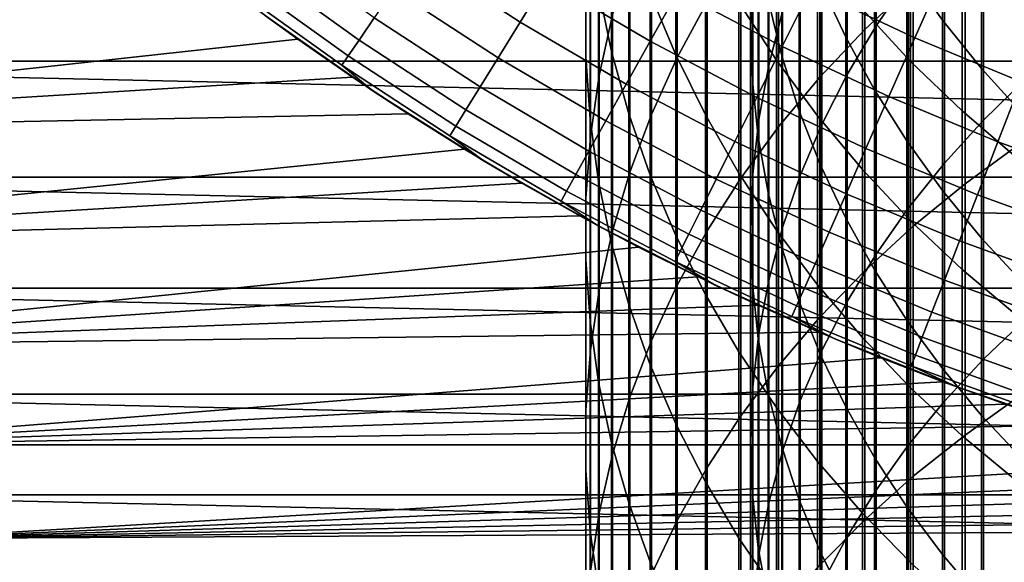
# Model space of a CAD drawing. Header units: metres. Extents: x -28 to 70, y -218 to 28.
# Tile 197 of 256: x -14.95 to -7.2, y -22.03 to -17.77. Entities that reach past the tile are written whole.
import ezdxf

# ---------------------------------------------------------------- set-up
doc = ezdxf.new("R2010")
doc.units = ezdxf.units.M
doc.layers.add('solid_10_261_432_XXX', color=7, linetype='CONTINUOUS')

msp = doc.modelspace()

# ---------------------------------------------------------------- linework, layer by layer
at = {"layer": 'solid_10_261_432_XXX'}
for points in [[(-8.301037, -16.011906, 451.170563), (-8.301037, -17.845037, 453.459961), (-7.920033, -17.486975, 453.754852), (-7.920033, -15.645853, 451.455475)], [(-7.958051, -15.703905, 447.757416), (-7.958051, -17.443108, 450.05661), (-8.213237, -17.814798, 449.767303), (-8.213237, -16.083427, 447.478455)], [(-9.183583, -15.823447, 440.795288), (-9.183583, -17.370768, 443.093842), (-9.199989, -17.810783, 442.788727), (-9.199989, -16.271702, 440.502441)], [(-9.777374, -16.339087, 447.290558), (-9.777374, -18.065184, 449.572418), (-9.542647, -17.6292, 449.911774), (-9.542647, -15.893917, 447.617737)], [(-10.496152, -16.521317, 440.339355), (-10.496152, -18.055809, 442.618835), (-10.495243, -17.562515, 442.960876), (-10.495243, -16.018787, 440.667664)], [(-8.65491, -16.394541, 450.872742), (-8.65491, -18.219322, 453.151733), (-8.301037, -17.845037, 453.459961), (-8.301037, -16.011906, 451.170563)], [(-10.293597, -16.572962, 437.082397), (-10.293597, -18.017693, 439.361725), (-10.395164, -17.522406, 439.685303), (-10.395164, -16.068949, 437.392212)], [(-10.390635, -16.580086, 443.64209), (-10.390635, -18.205559, 445.918701), (-10.287278, -17.729101, 446.26889), (-10.287278, -16.094158, 443.979004)], [(-8.948297, -16.065844, 443.998657), (-8.948297, -17.701338, 446.289307), (-9.057523, -18.123913, 445.978699), (-9.057523, -16.496817, 443.699829)], [(-8.213237, -16.083427, 447.478455), (-8.213237, -17.814798, 449.767303), (-8.440577, -18.19758, 449.469391), (-8.440577, -16.474272, 447.191193)], [(-7.971979, -16.091272, 431.209137), (-7.971979, -17.37435, 433.503937), (-7.69119, -17.769438, 433.275848), (-7.69119, -16.492495, 430.992004)], [(20.709469, -18.093311, -5), (-21.500359, -17.145975, -5), (-22.247959, -16.164106, -5), (21.500359, -17.145975, -5)], [(-9.062361, -16.158726, 437.337036), (-9.062361, -17.610628, 439.627655), (-8.954721, -18.049946, 439.340637), (-8.954721, -16.605785, 437.062225)], [(-8.648828, -16.11377, 434.23175), (-8.648828, -17.480125, 436.52478), (-8.451611, -17.90444, 436.263947), (-8.451611, -16.545111, 433.982697)], [(-9.788918, -16.686884, 433.900848), (-9.788918, -18.043905, 436.178223), (-9.989978, -17.562057, 436.474426), (-9.989978, -16.197058, 434.183655)], [(-9.980146, -16.794338, 446.955933), (-9.980146, -18.511042, 449.225403), (-9.777374, -18.065184, 449.572418), (-9.777374, -16.339087, 447.290558)], [(-9.199989, -16.271702, 440.502441), (-9.199989, -17.810783, 442.788727), (-9.185204, -18.250835, 442.483612), (-9.185204, -16.719995, 440.209534)], [(-8.996925, -16.813602, 430.818237), (-8.996925, -18.085636, 433.093292), (-9.291579, -17.632719, 433.354767), (-9.291579, -16.353653, 431.067139)], [(-8.980496, -16.792511, 450.562988), (-8.980496, -18.608604, 452.831116), (-8.65491, -18.219322, 453.151733), (-8.65491, -16.394541, 450.872742)], [(-7.034518, -16.406967, 450.863068), (-7.034518, -18.231478, 453.141724), (-7.367691, -18.555281, 452.875031), (-7.367691, -16.737997, 450.605408)], [(-9.057523, -16.496817, 443.699829), (-9.057523, -18.123913, 445.978699), (-9.136041, -18.550896, 445.664886), (-9.136041, -16.932283, 443.397858)], [(-8.440577, -16.474272, 447.191193), (-8.440577, -18.19758, 449.469391), (-8.639299, -18.590155, 449.163818), (-8.639299, -16.875116, 446.896576)], [(-7.940866, -16.904085, 427.85144), (-7.940866, -18.094337, 430.125122), (-8.320464, -17.685369, 430.346436), (-8.320464, -16.489176, 428.061401)], [(-7.69119, -16.492495, 430.992004), (-7.69119, -17.769438, 433.275848), (-7.384325, -18.149702, 433.056305), (-7.384325, -16.878664, 430.78302)], [(-10.462755, -17.023071, 440.011536), (-10.462755, -18.54834, 442.277313), (-10.496152, -18.055809, 442.618835), (-10.496152, -16.521317, 440.339355)], [(-10.158388, -17.071207, 436.776154), (-10.158388, -18.507309, 439.04184), (-10.293597, -18.017693, 439.361725), (-10.293597, -16.572962, 437.082397)], [(-8.451611, -16.545111, 433.982697), (-8.451611, -17.90444, 436.263947), (-8.225739, -18.318258, 436.009583), (-8.225739, -16.96578, 433.739838)], [(-10.460032, -17.070072, 443.302338), (-10.460032, -18.685999, 445.565582), (-10.390635, -18.205559, 445.918701), (-10.390635, -16.580086, 443.64209)], [(-8.954721, -16.605785, 437.062225), (-8.954721, -18.049946, 439.340637), (-8.816721, -18.483274, 439.057526), (-8.816721, -17.046749, 436.791168)], [(-9.555864, -17.16596, 433.624268), (-9.555864, -18.515177, 435.888519), (-9.788918, -18.043905, 436.178223), (-9.788918, -16.686884, 433.900848)], [(-9.185204, -16.719995, 440.209534), (-9.185204, -18.250835, 442.483612), (-9.139276, -18.689436, 442.179504), (-9.139276, -17.166809, 439.917633)], [(-10.150299, -17.258181, 446.615021), (-10.150299, -18.965315, 448.871826), (-9.980146, -18.511042, 449.225403), (-9.980146, -16.794338, 446.955933)], [(-9.276731, -17.204512, 450.24231), (-9.276731, -19.011614, 452.499237), (-8.980496, -18.608604, 452.831116), (-8.980496, -16.792511, 450.562988)], [(-7.367691, -16.737997, 450.605408), (-7.367691, -18.555281, 452.875031), (-7.675883, -18.893505, 452.596497), (-7.675883, -17.083767, 450.336304)], [(-8.672868, -17.257992, 430.577728), (-8.672868, -18.52323, 432.840637), (-8.996925, -18.085636, 433.093292), (-8.996925, -16.813602, 430.818237)], [(-8.639299, -16.875116, 446.896576), (-8.639299, -18.590155, 449.163818), (-8.80873, -18.99119, 448.851685), (-8.80873, -17.284601, 446.595612)], [(-7.513144, -17.146303, 454.035431), (-7.513144, -19.057945, 456.292511), (-7.0817, -18.743212, 456.566589), (-7.0817, -16.824137, 454.300751)], [(-7.384325, -16.878664, 430.78302), (-7.384325, -18.149702, 433.056305), (-7.052423, -18.513855, 432.846039), (-7.052423, -17.24847, 430.582886)], [(-11.821695, -17.257547, 152.1147), (-11.012068, -17.785101, 152.1147), (-10.807315, -17.454412, 153.591949), (-11.601888, -16.936668, 153.591949)], [(-9.136041, -16.932283, 443.397858), (-9.136041, -18.550896, 445.664886), (-9.183583, -18.980835, 445.348877), (-9.183583, -17.370768, 443.093842)], [(-7.535316, -17.298964, 427.651611), (-7.535316, -18.483559, 429.91449), (-7.940866, -18.094337, 430.125122), (-7.940866, -16.904085, 427.85144)], [(-10.395164, -17.522406, 439.685303), (-10.395164, -19.038496, 441.937469), (-10.462755, -18.54834, 442.277313), (-10.462755, -17.023071, 440.011536)], [(-8.726345, -17.524864, 156.494385), (-7.907675, -17.909178, 156.494385), (-7.68082, -17.395399, 157.914993), (-8.476005, -17.022112, 157.914993)], [(-8.225739, -16.96578, 433.739838), (-8.225739, -18.318258, 436.009583), (-7.971979, -18.720173, 435.762512), (-7.971979, -17.37435, 433.503937)], [(-12.761247, -17.920673), (-13.014588, -17.737545, 143.052673), (-13.831683, -17.108027, 143.052673), (-13.184099, -17.611914)], [(-10.807315, -17.454412, 153.591949), (-9.989677, -17.934908, 153.591949), (-9.772048, -17.544186, 155.052612), (-10.571872, -17.07416, 155.052612)], [(-10.495243, -17.562515, 442.960876), (-10.495243, -19.168848, 445.210693), (-10.460032, -18.685999, 445.565582), (-10.460032, -17.070072, 443.302338)], [(-9.989978, -17.562057, 436.474426), (-9.989978, -18.989658, 438.726685), (-10.158388, -18.507309, 439.04184), (-10.158388, -17.071207, 436.776154)], [(-9.772048, -17.544186, 155.052612), (-8.951369, -17.976774, 155.052612), (-8.726345, -17.524864, 156.494385), (-9.526393, -17.103151, 156.494385)], [(-8.816721, -17.046749, 436.791168), (-8.816721, -18.483274, 439.057526), (-8.648828, -18.909145, 438.779297), (-8.648828, -17.480125, 436.52478)], [(-7.675883, -17.083767, 450.336304), (-7.675883, -18.893505, 452.596497), (-7.958051, -19.245003, 452.307007), (-7.958051, -17.443108, 450.05661)], [(20.709469, -18.093311, -5), (-20.709469, -18.093311, -5), (-21.500359, -17.145975, -5)], [(-13.095072, -17.340677, 147.606766), (-12.280247, -17.92695, 147.606766), (-12.161142, -17.753078, 149.119751), (-12.968064, -17.172493, 149.119751)], [(-9.291579, -17.632719, 433.354767), (-9.291579, -18.974333, 435.606293), (-9.555864, -18.515177, 435.888519), (-9.555864, -17.16596, 433.624268)], [(-9.139276, -17.166809, 439.917633), (-9.139276, -18.689436, 442.179504), (-9.062361, -19.125097, 441.877411), (-9.062361, -17.610628, 439.627655)], [(-7.920033, -17.486975, 453.754852), (-7.920033, -19.390757, 456.002655), (-7.513144, -19.057945, 456.292511), (-7.513144, -17.146303, 454.035431)], [(-12.008211, -17.529827, 150.623184), (-11.18581, -18.065704, 150.623184), (-11.012068, -17.785101, 152.1147), (-11.821695, -17.257547, 152.1147)], [(-10.287278, -17.729101, 446.26889), (-10.287278, -19.426519, 448.512848), (-10.150299, -18.965315, 448.871826), (-10.150299, -17.258181, 446.615021)], [(-9.542647, -17.6292, 449.911774), (-9.542647, -19.427032, 452.157104), (-9.276731, -19.011614, 452.499237), (-9.276731, -17.204512, 450.24231)], [(-8.320464, -17.685369, 430.346436), (-8.320464, -18.944073, 432.597656), (-8.672868, -18.52323, 432.840637), (-8.672868, -17.257992, 430.577728)], [(-13.185809, -17.460835, 146.086594), (-12.365338, -18.051168, 146.086594), (-12.280247, -17.92695, 147.606766), (-13.095072, -17.340677, 147.606766)], [(-8.80873, -17.284601, 446.595612), (-8.80873, -18.99119, 448.851685), (-8.948297, -19.39933, 448.534027), (-8.948297, -17.701338, 446.289307)], [(-7.105137, -17.672516, 427.462585), (-7.105137, -18.851761, 429.71524), (-7.535316, -18.483559, 429.91449), (-7.535316, -17.298964, 427.651611)], [(-9.183583, -17.370768, 443.093842), (-9.183583, -18.980835, 445.348877), (-9.199989, -19.412277, 445.031769), (-9.199989, -17.810783, 442.788727)], [(-7.971979, -17.37435, 433.503937), (-7.971979, -18.720173, 435.762512), (-7.69119, -19.108826, 435.523621), (-7.69119, -17.769438, 433.275848)], [(-7.907675, -17.909178, 156.494385), (-7.07213, -18.255272, 156.494385), (-6.869245, -17.731565, 157.914993), (-7.68082, -17.395399, 157.914993)], [(-13.240134, -17.53277, 144.561661), (-12.416283, -18.125538, 144.561661), (-12.365338, -18.051168, 146.086594), (-13.185809, -17.460835, 146.086594)], [(-11.012068, -17.785101, 152.1147), (-10.178941, -18.274698, 152.1147), (-9.989677, -17.934908, 153.591949), (-10.807315, -17.454412, 153.591949)], [(-8.648828, -17.480125, 436.52478), (-8.648828, -18.909145, 438.779297), (-8.451611, -19.326113, 438.506866), (-8.451611, -17.90444, 436.263947)], [(-8.301037, -17.845037, 453.459961), (-8.301037, -19.740557, 455.697998), (-7.920033, -19.390757, 456.002655), (-7.920033, -17.486975, 453.754852)], [(-7.958051, -17.443108, 450.05661), (-7.958051, -19.245003, 452.307007), (-8.213237, -19.608582, 452.007568), (-8.213237, -17.814798, 449.767303)], [(-12.168885, -18.328072, 143.052673), (-12.416283, -18.125538, 144.561661), (-13.240134, -17.53277, 144.561661), (-13.014588, -17.737545, 143.052673)], [(-12.161142, -17.753078, 149.119751), (-11.328267, -18.29578, 149.119751), (-11.18581, -18.065704, 150.623184), (-12.008211, -17.529827, 150.623184)], [(-10.496152, -18.055809, 442.618835), (-10.496152, -19.652529, 444.855194), (-10.495243, -19.168848, 445.210693), (-10.495243, -17.562515, 442.960876)], [(-10.293597, -18.017693, 439.361725), (-10.293597, -19.524677, 441.600342), (-10.395164, -19.038496, 441.937469), (-10.395164, -17.522406, 439.685303)], [(-9.788918, -18.043905, 436.178223), (-9.788918, -19.463161, 438.417328), (-9.989978, -18.989658, 438.726685), (-9.989978, -17.562057, 436.474426)], [(-9.989677, -17.934908, 153.591949), (-9.150723, -18.377129, 153.591949), (-8.951369, -17.976774, 155.052612), (-9.772048, -17.544186, 155.052612)], [(-8.951369, -17.976774, 155.052612), (-8.111588, -18.370996, 155.052612), (-7.907675, -17.909178, 156.494385), (-8.726345, -17.524864, 156.494385)], [(-19.515234, -18.658928), (-12.761247, -17.920673), (-13.184099, -17.611914), (-20.332685, -17.764624)], [(-9.777374, -18.065184, 449.572418), (-9.777374, -19.853502, 451.805878), (-9.542647, -19.427032, 452.157104), (-9.542647, -17.6292, 449.911774)], [(-8.996925, -18.085636, 433.093292), (-8.996925, -19.419874, 435.332428), (-9.291579, -18.974333, 435.606293), (-9.291579, -17.632719, 433.354767)], [(-9.062361, -17.610628, 439.627655), (-9.062361, -19.125097, 441.877411), (-8.954721, -19.556339, 441.5784), (-8.954721, -18.049946, 439.340637)], [(-10.390635, -18.205559, 445.918701), (-10.390635, -19.893148, 448.149658), (-10.287278, -19.426519, 448.512848), (-10.287278, -17.729101, 446.26889)], [(-8.948297, -17.701338, 446.289307), (-8.948297, -19.39933, 448.534027), (-9.057523, -19.813187, 448.211914), (-9.057523, -18.123913, 445.978699)], [(-7.940866, -18.094337, 430.125122), (-7.940866, -19.346785, 432.365143), (-8.320464, -18.944073, 432.597656), (-8.320464, -17.685369, 430.346436)], [(-11.894093, -18.507582), (-12.168885, -18.328072, 143.052673), (-13.014588, -17.737545, 143.052673), (-12.331179, -18.219276)], [(-12.761247, -17.920673), (-12.331179, -18.219276), (-13.014588, -17.737545, 143.052673)], [(-12.280247, -17.92695, 147.606766), (-11.439215, -18.474966, 147.606766), (-11.328267, -18.29578, 149.119751), (-12.161142, -17.753078, 149.119751)], [(-11.18581, -18.065704, 150.623184), (-10.339538, -18.563026, 150.623184), (-10.178941, -18.274698, 152.1147), (-11.012068, -17.785101, 152.1147)], [(-9.199989, -17.810783, 442.788727), (-9.199989, -19.412277, 445.031769), (-9.185204, -19.843756, 444.71463), (-9.185204, -18.250835, 442.483612)], [(-7.69119, -17.769438, 433.275848), (-7.69119, -19.108826, 435.523621), (-7.384325, -19.482897, 435.293671), (-7.384325, -18.149702, 433.056305)], [(-8.65491, -18.219322, 453.151733), (-8.65491, -20.106207, 455.379578), (-8.301037, -19.740557, 455.697998), (-8.301037, -17.845037, 453.459961)], [(-8.213237, -17.814798, 449.767303), (-8.213237, -19.608582, 452.007568), (-8.440577, -19.983007, 451.699219), (-8.440577, -18.19758, 449.469391)], [(-19.515234, -18.658928), (-12.331179, -18.219276), (-12.761247, -17.920673)], [(-12.365338, -18.051168, 146.086594), (-11.518478, -18.602982, 146.086594), (-11.439215, -18.474966, 147.606766), (-12.280247, -17.92695, 147.606766)], [(-10.178941, -18.274698, 152.1147), (-9.324091, -18.725298, 152.1147), (-9.150723, -18.377129, 153.591949), (-9.989677, -17.934908, 153.591949)], [(-8.451611, -17.90444, 436.263947), (-8.451611, -19.326113, 438.506866), (-8.225739, -19.732763, 438.241211), (-8.225739, -18.318258, 436.009583)], [(-8.111588, -18.370996, 155.052612), (-7.254497, -18.726015, 155.052612), (-7.07213, -18.255272, 156.494385), (-7.907675, -17.909178, 156.494385)], [(-10.158388, -18.507309, 439.04184), (-10.158388, -20.005295, 441.26709), (-10.293597, -19.524677, 441.600342), (-10.293597, -18.017693, 439.361725)], [(-9.555864, -18.515177, 435.888519), (-9.555864, -19.926273, 438.114777), (-9.788918, -19.463161, 438.417328), (-9.788918, -18.043905, 436.178223)], [(-9.150723, -18.377129, 153.591949), (-8.292239, -18.780132, 153.591949), (-8.111588, -18.370996, 155.052612), (-8.951369, -17.976774, 155.052612)], [(19.876873, -19.004206, -5), (-19.876873, -19.004206, -5), (-20.709469, -18.093311, -5)], [(20.709469, -18.093311, -5), (19.876873, -19.004206, -5), (-20.709469, -18.093311, -5)], [(-12.416283, -18.125538, 144.561661), (-11.565934, -18.679625, 144.561661), (-11.518478, -18.602982, 146.086594), (-12.365338, -18.051168, 146.086594)], [(-11.328267, -18.29578, 149.119751), (-10.471217, -18.799437, 149.119751), (-10.339538, -18.563026, 150.623184), (-11.18581, -18.065704, 150.623184)], [(-10.462755, -18.54834, 442.277313), (-10.462755, -20.135462, 444.500214), (-10.496152, -19.652529, 444.855194), (-10.496152, -18.055809, 442.618835)], [(-9.980146, -18.511042, 449.225403), (-9.980146, -20.289629, 451.446686), (-9.777374, -19.853502, 451.805878), (-9.777374, -18.065184, 449.572418)], [(-8.672868, -18.52323, 432.840637), (-8.672868, -19.85034, 435.06781), (-8.996925, -19.419874, 435.332428), (-8.996925, -18.085636, 433.093292)], [(-8.954721, -18.049946, 439.340637), (-8.954721, -19.556339, 441.5784), (-8.816721, -19.981703, 441.283447), (-8.816721, -18.483274, 439.057526)], [(-7.535316, -18.483559, 429.91449), (-7.535316, -19.730055, 432.14386), (-7.940866, -19.346785, 432.365143), (-7.940866, -18.094337, 430.125122)], [(-11.296432, -18.878311, 143.052673), (-11.565934, -18.679625, 144.561661), (-12.416283, -18.125538, 144.561661), (-12.168885, -18.328072, 143.052673)], [(-9.057523, -18.123913, 445.978699), (-9.057523, -19.813187, 448.211914), (-9.136041, -20.231358, 447.886414), (-9.136041, -18.550896, 445.664886)], [(-8.440577, -18.19758, 449.469391), (-8.440577, -19.983007, 451.699219), (-8.639299, -20.367014, 451.382965), (-8.639299, -18.590155, 449.163818)], [(-7.384325, -18.149702, 433.056305), (-7.384325, -19.482897, 435.293671), (-7.052423, -19.841118, 435.073486), (-7.052423, -18.513855, 432.846039)], [(-19.515234, -18.658928), (-11.894093, -18.507582), (-12.331179, -18.219276)], [(-10.460032, -18.685999, 445.565582), (-10.460032, -20.363674, 447.783447), (-10.390635, -19.893148, 448.149658), (-10.390635, -18.205559, 445.918701)], [(-10.339538, -18.563026, 150.623184), (-9.471201, -19.020735, 150.623184), (-9.324091, -18.725298, 152.1147), (-10.178941, -18.274698, 152.1147)], [(-9.185204, -18.250835, 442.483612), (-9.185204, -19.843756, 444.71463), (-9.139276, -20.273809, 444.398529), (-9.139276, -18.689436, 442.179504)], [(-8.980496, -18.608604, 452.831116), (-8.980496, -20.486507, 455.04837), (-8.65491, -20.106207, 455.379578), (-8.65491, -18.219322, 453.151733)], [(-7.034518, -18.231478, 453.141724), (-7.034518, -20.11808, 455.369232), (-7.367691, -20.434414, 455.093719), (-7.367691, -18.555281, 452.875031)], [(-7.254497, -18.726015, 155.052612), (-6.381924, -19.041073, 155.052612), (-6.221492, -18.562408, 156.494385), (-7.07213, -18.255272, 156.494385)], [(-11.00001, -19.052553), (-11.296432, -18.878311, 143.052673), (-12.168885, -18.328072, 143.052673), (-11.450283, -18.785393)], [(-11.894093, -18.507582), (-11.450283, -18.785393), (-12.168885, -18.328072, 143.052673)], [(-11.439215, -18.474966, 147.606766), (-10.573771, -18.983557, 147.606766), (-10.471217, -18.799437, 149.119751), (-11.328267, -18.29578, 149.119751)], [(-8.225739, -18.318258, 436.009583), (-8.225739, -19.732763, 438.241211), (-7.971979, -20.12772, 437.983154), (-7.971979, -18.720173, 435.762512)], [(-9.324091, -18.725298, 152.1147), (-8.449343, -19.135937, 152.1147), (-8.292239, -18.780132, 153.591949), (-9.150723, -18.377129, 153.591949)], [(-8.292239, -18.780132, 153.591949), (-7.416059, -19.143057, 153.591949), (-7.254497, -18.726015, 155.052612), (-8.111588, -18.370996, 155.052612)], [(-18.658464, -19.515678), (-11.450283, -18.785393), (-11.894093, -18.507582), (-19.515234, -18.658928)], [(-11.518478, -18.602982, 146.086594), (-10.647038, -19.115095, 146.086594), (-10.573771, -18.983557, 147.606766), (-11.439215, -18.474966, 147.606766)], [(-9.989978, -18.989658, 438.726685), (-9.989978, -20.478777, 440.938782), (-10.158388, -20.005295, 441.26709), (-10.158388, -18.507309, 439.04184)], [(-10.150299, -18.965315, 448.871826), (-10.150299, -20.733986, 451.08075), (-9.980146, -20.289629, 451.446686), (-9.980146, -18.511042, 449.225403)], [(-8.816721, -18.483274, 439.057526), (-8.816721, -19.981703, 441.283447), (-8.648828, -20.399744, 440.993591), (-8.648828, -18.909145, 438.779297)], [(-7.105137, -18.851761, 429.71524), (-7.105137, -20.092627, 431.93454), (-7.535316, -19.730055, 432.14386), (-7.535316, -18.483559, 429.91449)], [(-10.471217, -18.799437, 149.119751), (-9.591822, -19.262974, 149.119751), (-9.471201, -19.020735, 150.623184), (-10.339538, -18.563026, 150.623184)], [(-10.395164, -19.038496, 441.937469), (-10.395164, -20.616068, 444.146973), (-10.462755, -20.135462, 444.500214), (-10.462755, -18.54834, 442.277313)], [(-9.291579, -18.974333, 435.606293), (-9.291579, -20.377478, 437.819977), (-9.555864, -19.926273, 438.114777), (-9.555864, -18.515177, 435.888519)], [(-9.136041, -18.550896, 445.664886), (-9.136041, -20.231358, 447.886414), (-9.183583, -20.652428, 447.558685), (-9.183583, -18.980835, 445.348877)], [(-8.320464, -18.944073, 432.597656), (-8.320464, -20.264326, 434.813324), (-8.672868, -19.85034, 435.06781), (-8.672868, -18.52323, 432.840637)], [(-7.367691, -18.555281, 452.875031), (-7.367691, -20.434414, 455.093719), (-7.675883, -20.764835, 454.805969), (-7.675883, -18.893505, 452.596497)], [(-11.565934, -18.679625, 144.561661), (-10.690903, -19.193848, 144.561661), (-10.647038, -19.115095, 146.086594), (-11.518478, -18.602982, 146.086594)], [(-9.276731, -19.011614, 452.499237), (-9.276731, -20.880219, 454.705475), (-8.980496, -20.486507, 455.04837), (-8.980496, -18.608604, 452.831116)], [(-8.639299, -18.590155, 449.163818), (-8.639299, -20.367014, 451.382965), (-8.80873, -20.759296, 451.059906), (-8.80873, -18.99119, 448.851685)], [(-10.399147, -19.387051, 143.052673), (-10.690903, -19.193848, 144.561661), (-11.565934, -18.679625, 144.561661), (-11.296432, -18.878311, 143.052673)], [(-10.495243, -19.168848, 445.210693), (-10.495243, -20.836561, 447.415375), (-10.460032, -20.363674, 447.783447), (-10.460032, -18.685999, 445.565582)], [(-9.471201, -19.020735, 150.623184), (-8.582651, -19.437853, 150.623184), (-8.449343, -19.135937, 152.1147), (-9.324091, -18.725298, 152.1147)], [(-9.139276, -18.689436, 442.179504), (-9.139276, -20.273809, 444.398529), (-9.062361, -20.700981, 444.084564), (-9.062361, -19.125097, 441.877411)], [(-7.971979, -18.720173, 435.762512), (-7.971979, -20.12772, 437.983154), (-7.69119, -20.509642, 437.733643), (-7.69119, -19.108826, 435.523621)], [(-7.513144, -19.057945, 456.292511), (-7.513144, -21.031052, 458.496033), (-7.0817, -20.723991, 458.778717), (-7.0817, -18.743212, 456.566589)], [(-7.416059, -19.143057, 153.591949), (-6.524054, -19.46513, 153.591949), (-6.381924, -19.041073, 155.052612), (-7.254497, -18.726015, 155.052612)], [(-18.658464, -19.515678), (-11.00001, -19.052553), (-11.450283, -18.785393)], [(-10.573771, -18.983557, 147.606766), (-9.685762, -19.451633, 147.606766), (-9.591822, -19.262974, 149.119751), (-10.471217, -18.799437, 149.119751)], [(-8.449343, -19.135937, 152.1147), (-7.556563, -19.505737, 152.1147), (-7.416059, -19.143057, 153.591949), (-8.292239, -18.780132, 153.591949)], [(-10.080972, -19.554386), (-10.399147, -19.387051, 143.052673), (-11.296432, -18.878311, 143.052673), (-10.543481, -19.308937)], [(-11.00001, -19.052553), (-10.543481, -19.308937), (-11.296432, -18.878311, 143.052673)], [(-7.675883, -18.893505, 452.596497), (-7.675883, -20.764835, 454.805969), (-7.958051, -21.108221, 454.506897), (-7.958051, -19.245003, 452.307007)], [(-10.287278, -19.426519, 448.512848), (-10.287278, -21.185125, 450.709198), (-10.150299, -20.733986, 451.08075), (-10.150299, -18.965315, 448.871826)], [(-8.996925, -19.419874, 435.332428), (-8.996925, -20.815302, 437.533936), (-9.291579, -20.377478, 437.819977), (-9.291579, -18.974333, 435.606293)], [(-8.648828, -18.909145, 438.779297), (-8.648828, -20.399744, 440.993591), (-8.451611, -20.809048, 440.709778), (-8.451611, -19.326113, 438.506866)], [(-7.940866, -19.346785, 432.365143), (-7.940866, -20.66048, 434.569824), (-8.320464, -20.264326, 434.813324), (-8.320464, -18.944073, 432.597656)], [(19.004232, -19.87685, -5), (-19.004232, -19.87685, -5), (-19.876873, -19.004206, -5)], [(19.876873, -19.004206, -5), (19.004232, -19.87685, -5), (-19.876873, -19.004206, -5)], [(-18.658464, -19.515678), (-10.543481, -19.308937), (-11.00001, -19.052553)], [(-10.647038, -19.115095, 146.086594), (-9.752876, -19.586416, 146.086594), (-9.685762, -19.451633, 147.606766), (-10.573771, -18.983557, 147.606766)], [(-10.293597, -19.524677, 441.600342), (-10.293597, -21.092775, 443.7966), (-10.395164, -20.616068, 444.146973), (-10.395164, -19.038496, 441.937469)], [(-9.788918, -19.463161, 438.417328), (-9.788918, -20.943577, 440.616516), (-9.989978, -20.478777, 440.938782), (-9.989978, -18.989658, 438.726685)], [(-9.591822, -19.262974, 149.119751), (-8.691956, -19.685404, 149.119751), (-8.582651, -19.437853, 150.623184), (-9.471201, -19.020735, 150.623184)], [(-9.542647, -19.427032, 452.157104), (-9.542647, -21.286051, 454.352051), (-9.276731, -20.880219, 454.705475), (-9.276731, -19.011614, 452.499237)], [(-9.183583, -18.980835, 445.348877), (-9.183583, -20.652428, 447.558685), (-9.199989, -21.074966, 447.229828), (-9.199989, -19.412277, 445.031769)], [(-8.80873, -18.99119, 448.851685), (-8.80873, -20.759296, 451.059906), (-8.948297, -21.158527, 450.73111), (-8.948297, -19.39933, 448.534027)], [(-10.690903, -19.193848, 144.561661), (-9.793057, -19.66711, 144.561661), (-9.752876, -19.586416, 146.086594), (-10.647038, -19.115095, 146.086594)], [(-9.062361, -19.125097, 441.877411), (-9.062361, -20.700981, 444.084564), (-8.954721, -21.123819, 443.773773), (-8.954721, -19.556339, 441.5784)], [(-7.920033, -19.390757, 456.002655), (-7.920033, -21.355751, 458.197144), (-7.513144, -21.031052, 458.496033), (-7.513144, -19.057945, 456.292511)], [(-7.69119, -19.108826, 435.523621), (-7.69119, -20.509642, 437.733643), (-7.384325, -20.877234, 437.493469), (-7.384325, -19.482897, 435.293671)], [(-9.479002, -19.853174, 143.052673), (-9.793057, -19.66711, 144.561661), (-10.690903, -19.193848, 144.561661), (-10.399147, -19.387051, 143.052673)], [(-10.496152, -19.652529, 444.855194), (-10.496152, -21.310263, 447.046692), (-10.495243, -20.836561, 447.415375), (-10.495243, -19.168848, 445.210693)], [(-8.582651, -19.437853, 150.623184), (-7.675786, -19.813488, 150.623184), (-7.556563, -19.505737, 152.1147), (-8.449343, -19.135937, 152.1147)], [(-7.556563, -19.505737, 152.1147), (-6.647658, -19.833914, 152.1147), (-6.524054, -19.46513, 153.591949), (-7.416059, -19.143057, 153.591949)], [(-9.685762, -19.451633, 147.606766), (-8.777083, -19.878201, 147.606766), (-8.691956, -19.685404, 149.119751), (-9.591822, -19.262974, 149.119751)], [(-7.958051, -19.245003, 452.307007), (-7.958051, -21.108221, 454.506897), (-8.213237, -21.463411, 454.197571), (-8.213237, -19.608582, 452.007568)], [(-17.764107, -20.333138), (-10.080972, -19.554386), (-10.543481, -19.308937), (-18.658464, -19.515678)], [(-8.451611, -19.326113, 438.506866), (-8.451611, -20.809048, 440.709778), (-8.225739, -21.208223, 440.433014), (-8.225739, -19.732763, 438.241211)], [(-7.535316, -19.730055, 432.14386), (-7.535316, -21.037508, 434.338074), (-7.940866, -20.66048, 434.569824), (-7.940866, -19.346785, 432.365143)], [(-9.139139, -20.0119), (-9.479002, -19.853174, 143.052673), (-10.399147, -19.387051, 143.052673), (-9.612785, -19.788742)], [(-10.080972, -19.554386), (-9.612785, -19.788742), (-10.399147, -19.387051, 143.052673)], [(-10.390635, -19.893148, 448.149658), (-10.390635, -21.641567, 450.333282), (-10.287278, -21.185125, 450.709198), (-10.287278, -19.426519, 448.512848)], [(-9.777374, -19.853502, 451.805878), (-9.777374, -21.702681, 453.989197), (-9.542647, -21.286051, 454.352051), (-9.542647, -19.427032, 452.157104)], [(-9.199989, -19.412277, 445.031769), (-9.199989, -21.074966, 447.229828), (-9.185204, -21.497543, 446.900909), (-9.185204, -19.843756, 444.71463)], [(-8.948297, -19.39933, 448.534027), (-8.948297, -21.158527, 450.73111), (-9.057523, -21.563351, 450.397705), (-9.057523, -19.813187, 448.211914)], [(-8.672868, -19.85034, 435.06781), (-8.672868, -21.238314, 437.257568), (-8.996925, -20.815302, 437.533936), (-8.996925, -19.419874, 435.332428)], [(-8.691956, -19.685404, 149.119751), (-7.773541, -20.065823, 149.119751), (-7.675786, -19.813488, 150.623184), (-8.582651, -19.437853, 150.623184)], [(-8.301037, -19.740557, 455.697998), (-8.301037, -21.697025, 457.882965), (-7.920033, -21.355751, 458.197144), (-7.920033, -19.390757, 456.002655)], [(-9.555864, -19.926273, 438.114777), (-9.555864, -21.398176, 440.3013), (-9.788918, -20.943577, 440.616516), (-9.788918, -19.463161, 438.417328)], [(-9.752876, -19.586416, 146.086594), (-8.837901, -20.015938, 146.086594), (-8.777083, -19.878201, 147.606766), (-9.685762, -19.451633, 147.606766)], [(-7.675786, -19.813488, 150.623184), (-6.752541, -20.146841, 150.623184), (-6.647658, -19.833914, 152.1147), (-7.556563, -19.505737, 152.1147)], [(-7.384325, -19.482897, 435.293671), (-7.384325, -20.877234, 437.493469), (-7.052423, -21.229252, 437.263489), (-7.052423, -19.841118, 435.073486)], [(-17.764107, -20.333138), (-9.612785, -19.788742), (-10.080972, -19.554386)], [(-10.158388, -20.005295, 441.26709), (-10.158388, -21.564028, 443.450226), (-10.293597, -21.092775, 443.7966), (-10.293597, -19.524677, 441.600342)], [(-9.793057, -19.66711, 144.561661), (-8.874312, -20.098402, 144.561661), (-8.837901, -20.015938, 146.086594), (-9.752876, -19.586416, 146.086594)], [(-8.954721, -19.556339, 441.5784), (-8.954721, -21.123819, 443.773773), (-8.816721, -21.540895, 443.467224), (-8.816721, -19.981703, 441.283447)], [(-10.462755, -20.135462, 444.500214), (-10.462755, -21.783232, 446.678558), (-10.496152, -21.310263, 447.046692), (-10.496152, -19.652529, 444.855194)], [(-8.538021, -20.275656, 143.052673), (-8.874312, -20.098402, 144.561661), (-9.793057, -19.66711, 144.561661), (-9.479002, -19.853174, 143.052673)], [(-8.213237, -19.608582, 452.007568), (-8.213237, -21.463411, 454.197571), (-8.440577, -21.829199, 453.878998), (-8.440577, -19.983007, 451.699219)], [(-8.777083, -19.878201, 147.606766), (-7.849674, -20.262346, 147.606766), (-7.773541, -20.065823, 149.119751), (-8.691956, -19.685404, 149.119751)], [(-8.65491, -20.106207, 455.379578), (-8.65491, -22.053761, 457.554565), (-8.301037, -21.697025, 457.882965), (-8.301037, -19.740557, 455.697998)], [(-8.225739, -19.732763, 438.241211), (-8.225739, -21.208223, 440.433014), (-7.971979, -21.595919, 440.164185), (-7.971979, -20.12772, 437.983154)], [(-7.105137, -20.092627, 431.93454), (-7.105137, -21.394175, 434.118835), (-7.535316, -21.037508, 434.338074), (-7.535316, -19.730055, 432.14386)], [(-17.764107, -20.333138), (-9.139139, -20.0119), (-9.612785, -19.788742)], [(-9.057523, -19.813187, 448.211914), (-9.057523, -21.563351, 450.397705), (-9.136041, -21.972397, 450.060822), (-9.136041, -20.231358, 447.886414)], [(-7.773541, -20.065823, 149.119751), (-6.838538, -20.403421, 149.119751), (-6.752541, -20.146841, 150.623184), (-7.675786, -19.813488, 150.623184)], [(18.093325, -20.709457, -5), (-18.093325, -20.709457, -5), (-19.004232, -19.87685, -5)], [(19.004232, -19.87685, -5), (18.093325, -20.709457, -5), (-19.004232, -19.87685, -5)], [(-10.460032, -20.363674, 447.783447), (-10.460032, -22.101824, 449.954224), (-10.390635, -21.641567, 450.333282), (-10.390635, -19.893148, 448.149658)], [(-9.980146, -20.289629, 451.446686), (-9.980146, -22.128744, 453.618134), (-9.777374, -21.702681, 453.989197), (-9.777374, -19.853502, 451.805878)], [(-8.176576, -20.424093), (-8.538021, -20.275656, 143.052673), (-9.479002, -19.853174, 143.052673), (-8.660292, -20.223732)], [(-9.139139, -20.0119), (-8.660292, -20.223732), (-9.479002, -19.853174, 143.052673)], [(-9.185204, -19.843756, 444.71463), (-9.185204, -21.497543, 446.900909), (-9.139276, -21.918726, 446.57309), (-9.139276, -20.273809, 444.398529)], [(-8.837901, -20.015938, 146.086594), (-7.904066, -20.402746, 146.086594), (-7.849674, -20.262346, 147.606766), (-8.777083, -19.878201, 147.606766)], [(-8.320464, -20.264326, 434.813324), (-8.320464, -21.645132, 436.991791), (-8.672868, -21.238314, 437.257568), (-8.672868, -19.85034, 435.06781)], [(-9.291579, -20.377478, 437.819977), (-9.291579, -21.841087, 439.994171), (-9.555864, -21.398176, 440.3013), (-9.555864, -19.926273, 438.114777)], [(-8.816721, -19.981703, 441.283447), (-8.816721, -21.540895, 443.467224), (-8.648828, -21.95079, 443.165955), (-8.648828, -20.399744, 440.993591)], [(-17.764107, -20.333138), (-8.660292, -20.223732), (-9.139139, -20.0119)], [(-9.989978, -20.478777, 440.938782), (-9.989978, -22.028284, 443.109009), (-10.158388, -21.564028, 443.450226), (-10.158388, -20.005295, 441.26709)], [(-8.874312, -20.098402, 144.561661), (-7.93663, -20.486803, 144.561661), (-7.904066, -20.402746, 146.086594), (-8.837901, -20.015938, 146.086594)], [(-8.440577, -19.983007, 451.699219), (-8.440577, -21.829199, 453.878998), (-8.639299, -22.204346, 453.552307), (-8.639299, -20.367014, 451.382965)], [(-10.395164, -20.616068, 444.146973), (-10.395164, -22.253922, 446.312195), (-10.462755, -21.783232, 446.678558), (-10.462755, -20.135462, 444.500214)], [(-8.980496, -20.486507, 455.04837), (-8.980496, -22.424791, 457.213013), (-8.65491, -22.053761, 457.554565), (-8.65491, -20.106207, 455.379578)], [(-7.578271, -20.653566, 143.052673), (-7.93663, -20.486803, 144.561661), (-8.874312, -20.098402, 144.561661), (-8.538021, -20.275656, 143.052673)], [(-7.971979, -20.12772, 437.983154), (-7.971979, -21.595919, 440.164185), (-7.69119, -21.970819, 439.904236), (-7.69119, -20.509642, 437.733643)], [(-7.849674, -20.262346, 147.606766), (-6.905513, -20.603251, 147.606766), (-6.838538, -20.403421, 149.119751), (-7.773541, -20.065823, 149.119751)], [(-7.034518, -20.11808, 455.369232), (-7.034518, -22.065346, 457.543915), (-7.367691, -22.373968, 457.259796), (-7.367691, -20.434414, 455.093719)], [(-16.834013, -21.109619), (-8.176576, -20.424093), (-8.660292, -20.223732), (-17.764107, -20.333138)], [(-10.150299, -20.733986, 451.08075), (-10.150299, -22.562851, 453.240082), (-9.980146, -22.128744, 453.618134), (-9.980146, -20.289629, 451.446686)], [(-9.136041, -20.231358, 447.886414), (-9.136041, -21.972397, 450.060822), (-9.183583, -22.384275, 449.721619), (-9.183583, -20.652428, 447.558685)], [(-9.139276, -20.273809, 444.398529), (-9.139276, -21.918726, 446.57309), (-9.062361, -22.337082, 446.247467), (-9.062361, -20.700981, 444.084564)], [(-7.195482, -20.790022), (-7.578271, -20.653566, 143.052673), (-8.538021, -20.275656, 143.052673), (-7.688225, -20.612888)], [(-8.176576, -20.424093), (-7.688225, -20.612888), (-8.538021, -20.275656, 143.052673)], [(-7.940866, -20.66048, 434.569824), (-7.940866, -22.034426, 436.737457), (-8.320464, -21.645132, 436.991791), (-8.320464, -20.264326, 434.813324)], [(-7.904066, -20.402746, 146.086594), (-6.953362, -20.746012, 146.086594), (-6.905513, -20.603251, 147.606766), (-7.849674, -20.262346, 147.606766)], [(-10.495243, -20.836561, 447.415375), (-10.495243, -22.56439, 449.573273), (-10.460032, -22.101824, 449.954224), (-10.460032, -20.363674, 447.783447)], [(-8.639299, -20.367014, 451.382965), (-8.639299, -22.204346, 453.552307), (-8.80873, -22.587578, 453.218536), (-8.80873, -20.759296, 451.059906)], [(-16.834013, -21.109619), (-7.688225, -20.612888), (-8.176576, -20.424093)], [(-8.996925, -20.815302, 437.533936), (-8.996925, -22.270863, 439.696198), (-9.291579, -21.841087, 439.994171), (-9.291579, -20.377478, 437.819977)], [(-8.648828, -20.399744, 440.993591), (-8.648828, -21.95079, 443.165955), (-8.451611, -22.352118, 442.871002), (-8.451611, -20.809048, 440.709778)], [(-7.93663, -20.486803, 144.561661), (-6.98201, -20.831484, 144.561661), (-6.953362, -20.746012, 146.086594), (-7.904066, -20.402746, 146.086594)], [(-7.367691, -20.434414, 455.093719), (-7.367691, -22.373968, 457.259796), (-7.675883, -22.696333, 456.963043), (-7.675883, -20.764835, 454.805969)], [(-9.788918, -20.943577, 440.616516), (-9.788918, -22.484028, 442.774048), (-9.989978, -22.028284, 443.109009), (-9.989978, -20.478777, 440.938782)], [(-9.276731, -20.880219, 454.705475), (-9.276731, -22.808905, 456.859406), (-8.980496, -22.424791, 457.213013), (-8.980496, -20.486507, 455.04837)], [(-6.601862, -20.986076, 143.052673), (-6.98201, -20.831484, 144.561661), (-7.93663, -20.486803, 144.561661), (-7.578271, -20.653566, 143.052673)], [(-7.69119, -20.509642, 437.733643), (-7.69119, -21.970819, 439.904236), (-7.384325, -22.331656, 439.654022), (-7.384325, -20.877234, 437.493469)], [(-16.834013, -21.109619), (-7.195482, -20.790022), (-7.688225, -20.612888)], [(-10.293597, -21.092775, 443.7966), (-10.293597, -22.720795, 445.948822), (-10.395164, -22.253922, 446.312195), (-10.395164, -20.616068, 444.146973)], [(-9.183583, -20.652428, 447.558685), (-9.183583, -22.384275, 449.721619), (-9.199989, -22.797592, 449.381226), (-9.199989, -21.074966, 447.229828)], [(-7.535316, -21.037508, 434.338074), (-7.535316, -22.404924, 436.495392), (-7.940866, -22.034426, 436.737457), (-7.940866, -20.66048, 434.569824)], [(-6.19813, -21.108841), (-6.601862, -20.986076, 143.052673), (-7.578271, -20.653566, 143.052673), (-6.6987, -20.955366)], [(-7.195482, -20.790022), (-6.6987, -20.955366), (-7.578271, -20.653566, 143.052673)], [(17.145966, -21.50037, -5), (-17.145966, -21.50037, -5), (-18.093325, -20.709457, -5)], [(18.093325, -20.709457, -5), (17.145966, -21.50037, -5), (-18.093325, -20.709457, -5)], [(-10.287278, -21.185125, 450.709198), (-10.287278, -23.00358, 452.856232), (-10.150299, -22.562851, 453.240082), (-10.150299, -20.733986, 451.08075)], [(-9.062361, -20.700981, 444.084564), (-9.062361, -22.337082, 446.247467), (-8.954721, -22.751198, 445.92514), (-8.954721, -21.123819, 443.773773)], [(-7.513144, -21.031052, 458.496033), (-7.513144, -23.064127, 460.644379), (-7.0817, -22.764973, 460.935394), (-7.0817, -20.723991, 458.778717)], [(-16.834013, -21.109619), (-6.6987, -20.955366), (-7.195482, -20.790022)], [(-8.672868, -21.238314, 437.257568), (-8.672868, -22.6861, 439.408264), (-8.996925, -22.270863, 439.696198), (-8.996925, -20.815302, 437.533936)], [(-8.80873, -20.759296, 451.059906), (-8.80873, -22.587578, 453.218536), (-8.948297, -22.977596, 452.878876), (-8.948297, -21.158527, 450.73111)], [(-8.451611, -20.809048, 440.709778), (-8.451611, -22.352118, 442.871002), (-8.225739, -22.743517, 442.583313), (-8.225739, -21.208223, 440.433014)], [(-7.675883, -20.764835, 454.805969), (-7.675883, -22.696333, 456.963043), (-7.958051, -23.031349, 456.654633), (-7.958051, -21.108221, 454.506897)], [(-10.496152, -21.310263, 447.046692), (-10.496152, -23.027752, 449.191681), (-10.495243, -22.56439, 449.573273), (-10.495243, -20.836561, 447.415375)], [(-9.542647, -21.286051, 454.352051), (-9.542647, -23.204845, 456.494934), (-9.276731, -22.808905, 456.859406), (-9.276731, -20.880219, 454.705475)], [(-7.384325, -20.877234, 437.493469), (-7.384325, -22.331656, 439.654022), (-7.052423, -22.677202, 439.414429), (-7.052423, -21.229252, 437.263489)], [(-16.834013, -21.109619), (-6.19813, -21.108841), (-6.6987, -20.955366)], [(-9.555864, -21.398176, 440.3013), (-9.555864, -22.929768, 442.446411), (-9.788918, -22.484028, 442.774048), (-9.788918, -20.943577, 440.616516)], [(-7.920033, -21.355751, 458.197144), (-7.920033, -23.380466, 460.336639), (-7.513144, -23.064127, 460.644379), (-7.513144, -21.031052, 458.496033)], [(-7.105137, -21.394175, 434.118835), (-7.105137, -22.755413, 436.266418), (-7.535316, -22.404924, 436.495392), (-7.535316, -21.037508, 434.338074)], [(-15.869986, -21.843615), (-5.69401, -21.25037), (-6.19813, -21.108841), (-16.834013, -21.109619)], [(-10.158388, -21.564028, 443.450226), (-10.158388, -23.182323, 445.5896), (-10.293597, -22.720795, 445.948822), (-10.293597, -21.092775, 443.7966)], [(-9.199989, -21.074966, 447.229828), (-9.199989, -22.797592, 449.381226), (-9.185204, -23.210947, 449.040802), (-9.185204, -21.497543, 446.900909)], [(-8.954721, -21.123819, 443.773773), (-8.954721, -22.751198, 445.92514), (-8.816721, -23.159668, 445.607239), (-8.816721, -21.540895, 443.467224)], [(-7.958051, -21.108221, 454.506897), (-7.958051, -23.031349, 456.654633), (-8.213237, -23.377882, 456.335632), (-8.213237, -21.463411, 454.197571)], [(-10.390635, -21.641567, 450.333282), (-10.390635, -23.449492, 452.467896), (-10.287278, -23.00358, 452.856232), (-10.287278, -21.185125, 450.709198)], [(-8.948297, -21.158527, 450.73111), (-8.948297, -22.977596, 452.878876), (-9.057523, -23.373081, 452.534454), (-9.057523, -21.563351, 450.397705)], [(-8.225739, -21.208223, 440.433014), (-8.225739, -22.743517, 442.583313), (-7.971979, -23.123657, 442.303925), (-7.971979, -21.595919, 440.164185)], [(-15.869986, -21.843615), (-5.186689, -21.379856), (-5.69401, -21.25037)], [(-9.777374, -21.702681, 453.989197), (-9.777374, -23.611319, 456.120728), (-9.542647, -23.204845, 456.494934), (-9.542647, -21.286051, 454.352051)], [(-8.320464, -21.645132, 436.991791), (-8.320464, -23.08544, 439.131378), (-8.672868, -22.6861, 439.408264), (-8.672868, -21.238314, 437.257568)], [(-10.462755, -21.783232, 446.678558), (-10.462755, -23.490398, 448.810638), (-10.496152, -23.027752, 449.191681), (-10.496152, -21.310263, 447.046692)], [(-8.301037, -21.697025, 457.882965), (-8.301037, -23.712955, 460.013184), (-7.920033, -23.380466, 460.336639), (-7.920033, -21.355751, 458.197144)], [(-15.869986, -21.843615), (-4.676449, -21.497229), (-5.186689, -21.379856)], [(-9.291579, -21.841087, 439.994171), (-9.291579, -23.364048, 442.127228), (-9.555864, -22.929768, 442.446411), (-9.555864, -21.398176, 440.3013)], [(16.164074, -22.247982, -5), (-16.164074, -22.247982, -5), (-17.145966, -21.50037, -5)], [(17.145966, -21.50037, -5), (16.164074, -22.247982, -5), (-17.145966, -21.50037, -5)], [(-15.869986, -21.843615), (-4.163525, -21.602432), (-4.676449, -21.497229)], [(-9.185204, -21.497543, 446.900909), (-9.185204, -23.210947, 449.040802), (-9.139276, -23.622934, 448.701508), (-9.139276, -21.918726, 446.57309)], [(-8.213237, -21.463411, 454.197571), (-8.213237, -23.377882, 456.335632), (-8.440577, -23.734753, 456.007111), (-8.440577, -21.829199, 453.878998)], [(-15.869986, -21.843615), (-3.648249, -21.695396), (-4.163525, -21.602432)], [(-9.989978, -22.028284, 443.109009), (-9.989978, -23.637001, 445.235718), (-10.158388, -23.182323, 445.5896), (-10.158388, -21.564028, 443.450226)], [(-9.057523, -21.563351, 450.397705), (-9.057523, -23.373081, 452.534454), (-9.136041, -23.772688, 452.186432), (-9.136041, -21.972397, 450.060822)], [(-8.816721, -21.540895, 443.467224), (-8.816721, -23.159668, 445.607239), (-8.648828, -23.561108, 445.294769), (-8.648828, -21.95079, 443.165955)], [(-7.971979, -21.595919, 440.164185), (-7.971979, -23.123657, 442.303925), (-7.69119, -23.491255, 442.033722), (-7.69119, -21.970819, 439.904236)], [(-10.460032, -22.101824, 449.954224), (-10.460032, -23.89913, 452.076294), (-10.390635, -23.449492, 452.467896), (-10.390635, -21.641567, 450.333282)], [(-7.940866, -22.034426, 436.737457), (-7.940866, -23.467577, 438.866394), (-8.320464, -23.08544, 439.131378), (-8.320464, -21.645132, 436.991791)], [(-15.869986, -21.843615), (-3.130936, -21.77607), (-3.648249, -21.695396)], [(-9.980146, -22.128744, 453.618134), (-9.980146, -24.026997, 455.738068), (-9.777374, -23.611319, 456.120728), (-9.777374, -21.702681, 453.989197)], [(-8.65491, -22.053761, 457.554565), (-8.65491, -24.060507, 459.675079), (-8.301037, -23.712955, 460.013184), (-8.301037, -21.697025, 457.882965)], [(-14.873999, -22.533623), (-2.611826, -21.844412), (-3.130936, -21.77607), (-15.869986, -21.843615)], [(-10.395164, -22.253922, 446.312195), (-10.395164, -23.950815, 448.431458), (-10.462755, -23.490398, 448.810638), (-10.462755, -21.783232, 446.678558)], [(-8.996925, -22.270863, 439.696198), (-8.996925, -23.78545, 441.817505), (-9.291579, -23.364048, 442.127228), (-9.291579, -21.841087, 439.994171)], [(-8.440577, -21.829199, 453.878998), (-8.440577, -23.734753, 456.007111), (-8.639299, -24.100754, 455.670166), (-8.639299, -22.204346, 453.552307)], [(-15.220029, -22.37429, -0.003646), (-14.873999, -22.533623), (-15.869986, -21.843615)], [(14.874039, -22.533596), (15.870024, -21.843588), (0, -22), (-14.873999, -22.533623)], [(-14.873999, -22.533623), (-2.091219, -21.900383), (-2.611826, -21.844412)], [(-14.873999, -22.533623), (-1.569467, -21.943945), (-2.091219, -21.900383)], [(-9.139276, -21.918726, 446.57309), (-9.139276, -23.622934, 448.701508), (-9.062361, -24.032162, 448.364471), (-9.062361, -22.337082, 446.247467)], [(-14.873999, -22.533623), (-1.046814, -21.97508), (-1.569467, -21.943945)], [(-14.873999, -22.533623), (-0.523535, -21.993769), (-1.046814, -21.97508)], [(-14.873999, -22.533623), (0, -22), (-0.523535, -21.993769)], [(-9.136041, -21.972397, 450.060822), (-9.136041, -23.772688, 452.186432), (-9.183583, -24.175064, 451.835999), (-9.183583, -22.384275, 449.721619)], [(-8.648828, -21.95079, 443.165955), (-8.648828, -23.561108, 445.294769), (-8.451611, -23.954155, 444.988861), (-8.451611, -22.352118, 442.871002)], [(-7.69119, -21.970819, 439.904236), (-7.69119, -23.491255, 442.033722), (-7.384325, -23.845058, 441.773682), (-7.384325, -22.331656, 439.654022)], [(-9.788918, -22.484028, 442.774048), (-9.788918, -24.083342, 444.888306), (-9.989978, -23.637001, 445.235718), (-9.989978, -22.028284, 443.109009)]]:
    msp.add_3dface(points, dxfattribs=at)

doc.saveas('drawing.dxf')
